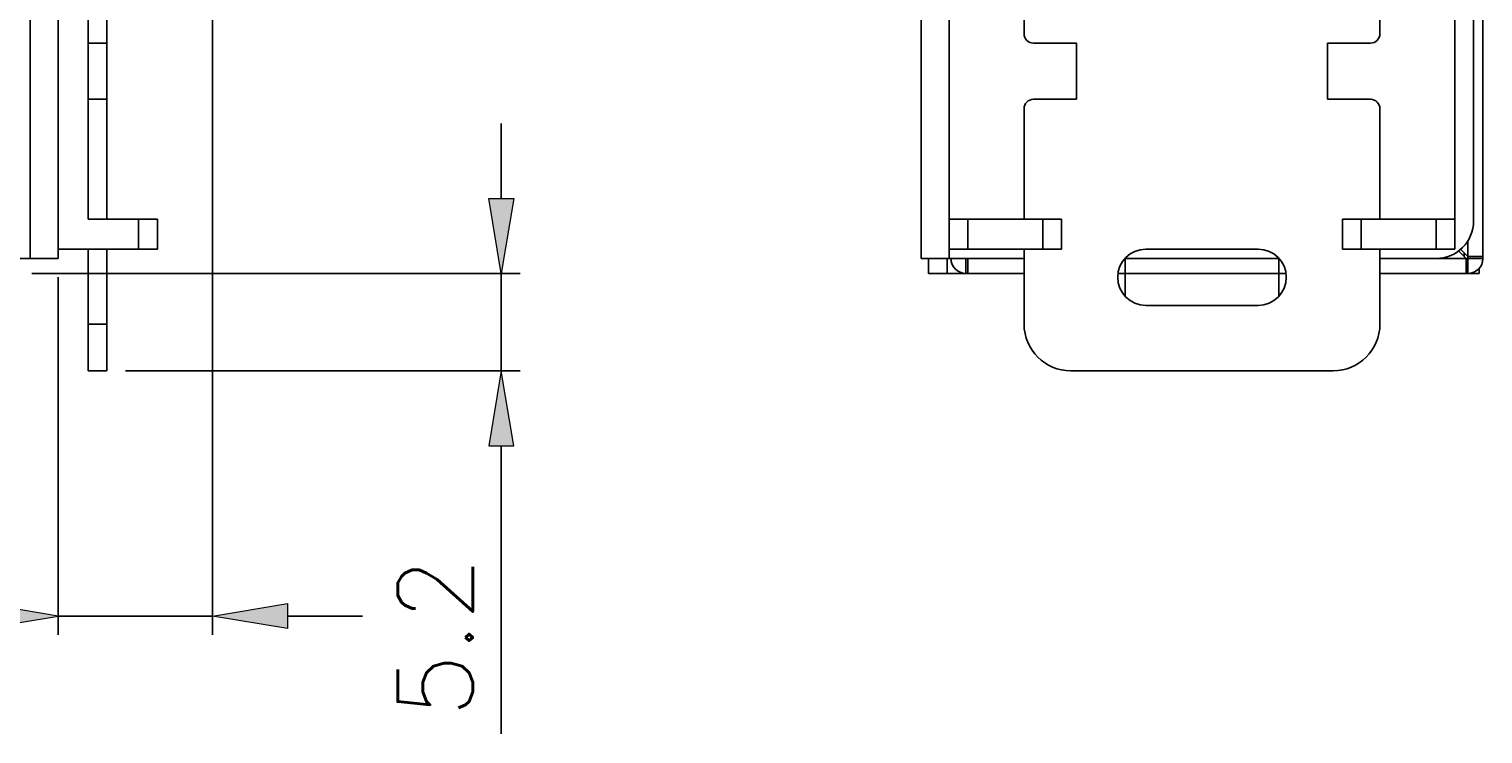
# Model space of a CAD drawing. Header units: millimetres. Extents: x 745 to 1756, y 7 to 641.
# Tile 5 of 29: x 1162 to 1239, y 219 to 257. Entities that reach past the tile are written whole.
import ezdxf

# ---------------------------------------------------------------- set-up
doc = ezdxf.new("R2010")
doc.units = ezdxf.units.MM
doc.header["$MEASUREMENT"] = 0
doc.layers.get('0').update_dxf_attribs({"lineweight": 0})
doc.layers.add('DIM', color=7, linetype='Continuous', lineweight=0)

# ---------------------------------------------------------------- blocks, each defined once
blk = doc.blocks.new('Block_7')
at = {"layer": 'DIM'}
h = blk.add_hatch(color=2, dxfattribs=at)
h.dxf.hatch_style = 2
h.paths.add_polyline_path([(1186.323, 247.897), (1187.656, 247.897), (1186.989, 243.897)])
h = blk.add_hatch(color=2, dxfattribs=at)
h.dxf.hatch_style = 2
h.paths.add_polyline_path([(1186.323, 234.697), (1187.656, 234.697), (1186.989, 238.697)])
at = {"layer": 'DIM', "color": 2, "lineweight": 25}
for p, q in [((1186.989, 247.897), (1186.989, 251.897)), ((1161.926, 243.897), (1187.989, 243.897)), ((1186.989, 243.897), (1186.989, 238.697)), ((1166.926, 238.697), (1187.989, 238.697)), ((1186.989, 234.697), (1186.989, 219.316))]:
    blk.add_line(p, q, dxfattribs=at)
at = {"layer": 'DIM'}
for points in [[(1186.323, 247.897), (1187.656, 247.897), (1186.989, 243.897), (1186.989, 243.897)], [(1186.323, 234.697), (1187.656, 234.697), (1186.989, 238.697), (1186.989, 238.697)]]:
    blk.add_lwpolyline(points, close=True, dxfattribs=at)
at = {"layer": 'DIM', "insert": (1185.463, 220.186), "char_height": 0.2, "attachment_point": 7, "rotation": 90}
blk.add_mtext('\\C2;\\FRomanS|b0|i0|c1;\\H4.000000;\\W1.000000;5.2', dxfattribs=at)
blk = doc.blocks.new('Block_10')
h = blk.add_hatch(color=7)
h.dxf.hatch_style = 2
h.paths.add_polyline_path([(1159.326, 226.275), (1159.326, 224.942), (1163.326, 225.609)])
h = blk.add_hatch(color=7)
h.dxf.hatch_style = 2
h.paths.add_polyline_path([(1175.57, 226.275), (1175.57, 224.942), (1171.57, 225.609)])
at = {"color": 7, "lineweight": 25}
for p, q in [((1171.57, 284.633), (1171.57, 224.609)), ((1163.326, 243.697), (1163.326, 224.609)), ((1159.326, 225.609), (1138.993, 225.609)), ((1171.57, 225.609), (1163.326, 225.609)), ((1175.57, 225.609), (1179.57, 225.609))]:
    blk.add_line(p, q, dxfattribs=at)
for points in [[(1159.326, 226.275), (1159.326, 224.942), (1163.326, 225.609), (1163.326, 225.609)], [(1175.57, 226.275), (1175.57, 224.942), (1171.57, 225.609), (1171.57, 225.609)]]:
    blk.add_lwpolyline(points, close=True)
at = {"insert": (1139.597, 228.829), "char_height": 0.2, "attachment_point": 7}
blk.add_mtext('\\C7;\\FRomanS|b0|i0|c1;\\H4.000000;\\W1.000000;(8.2)', dxfattribs=at)

msp = doc.modelspace()

# ---------------------------------------------------------------- linework, layer by layer
at = {"color": 7, "lineweight": 25}
for p, q in [((1161.826, 244.697), (1161.826, 366.697)), ((1209.4, 244.697), (1209.4, 366.697)), ((1239.4, 244.697), (1239.4, 366.697)), ((1238.9, 333.997), (1238.9, 246.697)), ((1163.326, 244.697), (1163.326, 253.697)), ((1210.9, 244.697), (1210.9, 253.697)), ((1238.6, 244.797), (1238.6, 245.655)), ((1161.826, 244.697), (1055.426, 244.697)), ((1163.326, 244.697), (1161.826, 244.697)), ((1210.9, 244.697), (1209.4, 244.697)), ((1209.8, 244.697), (1209.8, 243.897)), ((1210.8, 244.697), (1210.8, 243.897)), ((1214.9, 244.697), (1210.9, 244.697)), ((1211.8, 243.897), (1211.8, 244.697)), ((1211.9, 244.697), (1211.9, 243.897)), ((1228.504, 244.697), (1220.296, 244.697)), ((1220.3, 244.697), (1220.3, 242.692)), ((1228.5, 242.692), (1228.5, 244.697)), ((1238.5, 244.697), (1233.9, 244.697)), ((1238.088, 245.109), (1238.5, 244.697)), ((1238.201, 245.196), (1238.6, 244.797)), ((1238.4, 244.797), (1238.4, 244.997)), ((1238.5, 244.697), (1238.5, 243.897)), ((1239.4, 244.697), (1238.5, 244.697)), ((1238.6, 243.897), (1238.6, 244.797)), ((1238.6, 244.797), (1239.4, 244.797)), ((1214.9, 243.897), (1209.8, 243.897)), ((1220.3, 243.897), (1219.915, 243.897)), ((1228.5, 243.897), (1220.3, 243.897)), ((1228.884, 243.897), (1228.5, 243.897)), ((1239.2, 243.897), (1233.9, 243.897)), ((1239.2, 243.897), (1239.2, 244.179))]:
    msp.add_line(p, q, dxfattribs=at)
at = {"color": 4, "lineweight": 25}
for p, q in [((1163.326, 333.997), (1163.326, 245.197)), ((1164.926, 333.997), (1164.926, 246.797)), ((1210.9, 315.697), (1210.9, 245.197)), ((1237.9, 315.697), (1237.9, 245.197)), ((1165.926, 246.797), (1165.926, 260.697)), ((1214.9, 256.697), (1214.9, 260.697)), ((1233.9, 260.697), (1233.9, 256.697)), ((1164.926, 256.197), (1165.926, 256.197)), ((1215.4, 256.197), (1217.7, 256.197)), ((1217.7, 253.197), (1217.7, 256.197)), ((1233.4, 256.197), (1231.1, 256.197)), ((1231.1, 256.197), (1231.1, 253.197)), ((1164.926, 253.197), (1165.926, 253.197)), ((1215.4, 253.197), (1217.7, 253.197)), ((1233.4, 253.197), (1231.1, 253.197)), ((1214.9, 246.797), (1214.9, 252.697)), ((1233.9, 252.697), (1233.9, 246.797)), ((1168.626, 246.797), (1164.926, 246.797)), ((1167.626, 246.797), (1167.626, 245.197)), ((1168.626, 246.797), (1168.626, 245.197)), ((1210.9, 246.797), (1216.9, 246.797)), ((1211.9, 246.797), (1211.9, 245.197)), ((1215.9, 245.197), (1215.9, 246.797)), ((1216.9, 246.797), (1216.9, 245.197)), ((1231.9, 246.797), (1231.9, 245.197)), ((1231.9, 246.797), (1237.9, 246.797)), ((1232.9, 246.797), (1232.9, 245.197)), ((1236.9, 246.797), (1236.9, 245.197)), ((1168.626, 245.197), (1163.326, 245.197)), ((1164.926, 245.197), (1164.926, 238.697)), ((1165.926, 238.697), (1165.926, 245.197)), ((1216.9, 245.197), (1210.9, 245.197)), ((1214.9, 241.197), (1214.9, 245.197)), ((1221.4, 245.197), (1227.4, 245.197)), ((1237.9, 245.197), (1231.9, 245.197)), ((1233.9, 245.197), (1233.9, 241.197)), ((1227.4, 242.197), (1221.4, 242.197)), ((1164.926, 241.197), (1165.926, 241.197)), ((1165.926, 238.697), (1164.926, 238.697)), ((1231.4, 238.697), (1217.4, 238.697))]:
    msp.add_line(p, q, dxfattribs=at)
for points in [[(1214.9, 256.697), (1214.9, 256.421), (1215.124, 256.197), (1215.4, 256.197)], [(1233.4, 256.197), (1233.676, 256.197), (1233.9, 256.421), (1233.9, 256.697)], [(1215.4, 253.197), (1215.124, 253.197), (1214.9, 252.973), (1214.9, 252.697)], [(1233.9, 252.697), (1233.9, 252.973), (1233.676, 253.197), (1233.4, 253.197)], [(1214.9, 241.197), (1214.9, 239.816), (1216.019, 238.697), (1217.4, 238.697)], [(1231.4, 238.697), (1232.781, 238.697), (1233.9, 239.816), (1233.9, 241.197)]]:
    msp.add_open_spline(points, degree=3, dxfattribs=at)
at = {"color": 7, "lineweight": 25}
for points in [[(1236.9, 244.697), (1238.005, 244.697), (1238.9, 245.592), (1238.9, 246.697)], [(1211, 244.697), (1211, 244.255), (1211.358, 243.897), (1211.8, 243.897)], [(1238.6, 243.897), (1239.042, 243.897), (1239.4, 244.255), (1239.4, 244.697)]]:
    msp.add_open_spline(points, degree=3, dxfattribs=at)
at = {"color": 4, "lineweight": 25}
for points in [[(1221.4, 245.197), (1220.572, 245.197), (1219.9, 244.525), (1219.9, 243.697), (1219.9, 242.868), (1220.572, 242.197), (1221.4, 242.197)], [(1227.4, 242.197), (1228.228, 242.197), (1228.9, 242.868), (1228.9, 243.697), (1228.9, 244.525), (1228.228, 245.197), (1227.4, 245.197)]]:
    msp.add_open_spline(points, degree=3, knots=[0, 0, 0, 0, 1, 1, 1, 2, 2, 2, 2], dxfattribs=at)

# ---------------------------------------------------------------- block references
msp.add_blockref('Block_10', (0, 0))
at = {"layer": 'DIM'}
msp.add_blockref('Block_7', (0, 0), dxfattribs=at)

doc.saveas('drawing.dxf')
